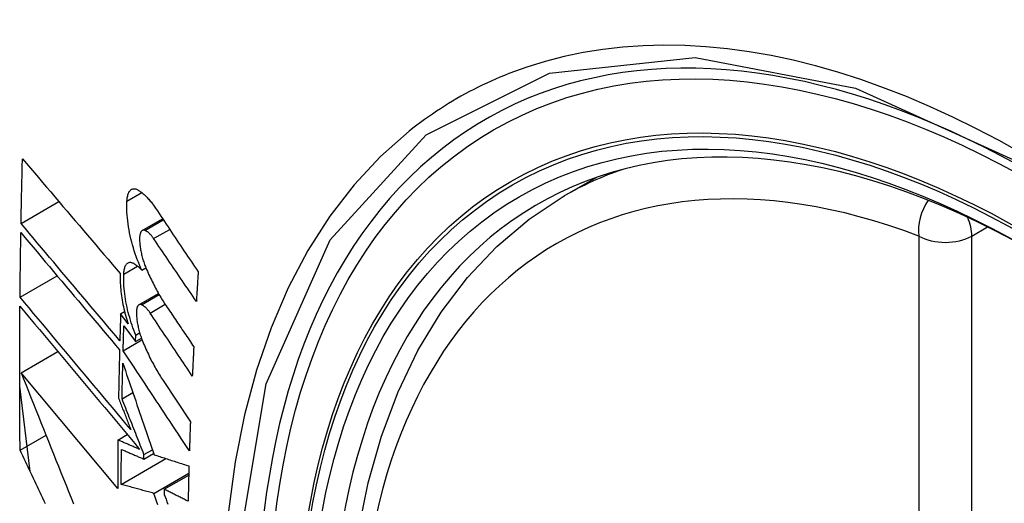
# Model space of a CAD drawing. Header units: inches. Extents: x 18 to 388, y 34 to 188.
# Tile 112 of 136: x 330.382 to 330.692, y 177.879 to 178.032. Entities that reach past the tile are written whole.
import ezdxf

# ---------------------------------------------------------------- set-up
doc = ezdxf.new("R2010")
doc.units = ezdxf.units.IN
doc.header["$MEASUREMENT"] = 0
doc.layers.add('Visible Edges(ANSI)', color=7, linetype='Continuous', lineweight=25)
doc.layers.add('Visible Tangent Edges(ANSI)', color=7, linetype='Continuous', lineweight=25)

msp = doc.modelspace()

# ---------------------------------------------------------------- linework, layer by layer
at = {"layer": 'Visible Edges(ANSI)'}
for p, q in [((330.55354, 177.97648), (330.56382, 177.98241)), ((330.38205, 177.96779), (330.39401, 177.97469)), ((330.42031, 177.96558), (330.42674, 177.96929)), ((330.42018, 177.95306), (330.42144, 177.95379)), ((330.38173, 177.94454), (330.39343, 177.9513)), ((330.41927, 177.94212), (330.42544, 177.94568)), ((330.41348, 177.9393), (330.41473, 177.94002)), ((330.41585, 177.93612), (330.41348, 177.9393)), ((330.41451, 177.9355), (330.41821, 177.93053)), ((330.41428, 177.92763), (330.42022, 177.93106)), ((330.41821, 177.93053), (330.41827, 177.93254)), ((330.41821, 177.93053), (330.42003, 177.93159)), ((330.41827, 177.93254), (330.41949, 177.93325)), ((330.3821, 177.92063), (330.39369, 177.92732)), ((330.41258, 177.88407), (330.3821, 177.92063)), ((330.38491, 177.8895), (330.38162, 177.91639)), ((330.42687, 177.91819), (330.43551, 177.90517)), ((330.41394, 177.91241), (330.41734, 177.91438)), ((330.38174, 177.89617), (330.38994, 177.9009)), ((330.41265, 177.89942), (330.41559, 177.90112)), ((330.42084, 177.89338), (330.42391, 177.89516)), ((330.42084, 177.89338), (330.42086, 177.89482)), ((330.42086, 177.89482), (330.42351, 177.89635)), ((330.41368, 177.88542), (330.42779, 177.89356)), ((330.42395, 177.88257), (330.43499, 177.88895)), ((330.42723, 177.88385), (330.43498, 177.88833)), ((330.42723, 177.88385), (330.42721, 177.88221))]:
    msp.add_line(p, q, dxfattribs=at)
at = {"layer": 'Visible Edges(ANSI)', "flags": 128}
for points in [[(330.38205, 177.96779), (330.38206, 177.96864), (330.38208, 177.96949), (330.38209, 177.97034), (330.38211, 177.9712), (330.38213, 177.97205), (330.38214, 177.9729), (330.38216, 177.97375), (330.38218, 177.97461), (330.3822, 177.97546), (330.38222, 177.97631), (330.38223, 177.97716), (330.38225, 177.97802), (330.38227, 177.97887), (330.38229, 177.97972), (330.38231, 177.98058), (330.38233, 177.98143), (330.38235, 177.98228), (330.38237, 177.98313), (330.38239, 177.98399), (330.38241, 177.98484), (330.38243, 177.9857), (330.38245, 177.98655), (330.38247, 177.9874), (330.3825, 177.98826)], [(330.3825, 177.98826), (330.38376, 177.98677), (330.38502, 177.98528), (330.38629, 177.98378), (330.38757, 177.98228), (330.38885, 177.98077), (330.39013, 177.97926), (330.39141, 177.97775), (330.3927, 177.97624), (330.39398, 177.97472), (330.39527, 177.9732), (330.39657, 177.97168), (330.39786, 177.97016), (330.39915, 177.96864), (330.40045, 177.96712), (330.40175, 177.9656), (330.40304, 177.96408), (330.40434, 177.96256), (330.40563, 177.96104), (330.40692, 177.95953), (330.40822, 177.95802), (330.40951, 177.9565), (330.4108, 177.955), (330.41209, 177.95349), (330.41337, 177.95199)], [(330.41548, 177.97482), (330.4155, 177.9752), (330.41554, 177.97557), (330.41559, 177.97591), (330.41565, 177.97625), (330.41572, 177.97656), (330.4158, 177.97686), (330.41589, 177.97714), (330.41599, 177.9774), (330.41611, 177.97763), (330.41623, 177.97785), (330.41636, 177.97805), (330.4165, 177.97822), (330.41665, 177.97837), (330.4168, 177.9785), (330.41696, 177.9786), (330.41713, 177.97868), (330.41731, 177.97874), (330.41749, 177.97878), (330.41768, 177.97879), (330.41787, 177.97878), (330.41806, 177.97875), (330.41826, 177.9787), (330.41846, 177.97862), (330.41867, 177.97852)], [(330.41867, 177.97852), (330.41891, 177.97839), (330.41916, 177.97825), (330.4194, 177.97809), (330.41964, 177.97793), (330.41989, 177.97775), (330.42014, 177.97757), (330.42038, 177.97737), (330.42063, 177.97717), (330.42088, 177.97695), (330.42112, 177.97673), (330.42137, 177.97649), (330.42162, 177.97625), (330.42186, 177.97599), (330.42211, 177.97573), (330.42236, 177.97546), (330.4226, 177.97518), (330.42285, 177.97489), (330.42309, 177.97459), (330.42333, 177.97428), (330.42357, 177.97396), (330.42381, 177.97363), (330.42405, 177.9733), (330.42429, 177.97296), (330.42453, 177.97261)], [(330.42018, 177.95306), (330.4198, 177.95387), (330.41944, 177.95471), (330.41908, 177.95556), (330.41874, 177.95643), (330.41841, 177.95732), (330.4181, 177.95823), (330.4178, 177.95914), (330.41751, 177.96007), (330.41724, 177.96101), (330.41699, 177.96195), (330.41675, 177.96291), (330.41653, 177.96386), (330.41633, 177.96482), (330.41615, 177.96577), (330.41599, 177.96673), (330.41585, 177.96767), (330.41572, 177.96862), (330.41562, 177.96955), (330.41554, 177.97047), (330.41549, 177.97138), (330.41545, 177.97227), (330.41544, 177.97314), (330.41544, 177.97399), (330.41548, 177.97482)], [(330.5211, 177.66873), (330.51337, 177.68789), (330.50651, 177.70712), (330.50056, 177.72636), (330.49556, 177.7455), (330.49152, 177.76448), (330.48847, 177.7832), (330.48642, 177.8016), (330.48539, 177.81957), (330.48539, 177.83706), (330.48643, 177.85399), (330.48851, 177.87028), (330.49164, 177.88587), (330.49583, 177.90068), (330.50106, 177.91465), (330.50733, 177.9277), (330.51463, 177.93975), (330.52294, 177.95074), (330.53224, 177.96057), (330.54246, 177.96918), (330.55354, 177.97648)], [(330.42453, 177.97261), (330.42509, 177.97177), (330.42565, 177.97094), (330.4262, 177.9701), (330.42676, 177.96926), (330.42732, 177.96843), (330.42788, 177.96759), (330.42844, 177.96675), (330.429, 177.96591), (330.42956, 177.96508), (330.43012, 177.96424), (330.43068, 177.9634), (330.43124, 177.96256), (330.4318, 177.96172), (330.43236, 177.96088), (330.43292, 177.96005), (330.43348, 177.95921), (330.43404, 177.95837), (330.4346, 177.95753), (330.43516, 177.95669), (330.43573, 177.95586), (330.43629, 177.95502), (330.43685, 177.95418), (330.43741, 177.95335), (330.43797, 177.95251)], [(330.41323, 177.93078), (330.41194, 177.93231), (330.41064, 177.93385), (330.40934, 177.93539), (330.40804, 177.93693), (330.40673, 177.93848), (330.40543, 177.94002), (330.40412, 177.94157), (330.40281, 177.94313), (330.4015, 177.94468), (330.40019, 177.94623), (330.39888, 177.94778), (330.39757, 177.94934), (330.39627, 177.95089), (330.39496, 177.95244), (330.39366, 177.95399), (330.39235, 177.95554), (330.39105, 177.95708), (330.38976, 177.95862), (330.38846, 177.96016), (330.38717, 177.9617), (330.38588, 177.96323), (330.3846, 177.96475), (330.38332, 177.96627), (330.38205, 177.96779)], [(330.42109, 177.96562), (330.42097, 177.96566), (330.42086, 177.96568), (330.42075, 177.96569), (330.42064, 177.96568), (330.42053, 177.96567), (330.42043, 177.96563), (330.42033, 177.96559), (330.42024, 177.96553), (330.42015, 177.96546), (330.42006, 177.96537), (330.41998, 177.96527), (330.41991, 177.96516), (330.41983, 177.96503), (330.41977, 177.9649), (330.41971, 177.96475), (330.41966, 177.96458), (330.41961, 177.96441), (330.41957, 177.96423), (330.41954, 177.96403), (330.41951, 177.96383), (330.41949, 177.96362), (330.41947, 177.9634), (330.41947, 177.96317), (330.41947, 177.96294)], [(330.42391, 177.96303), (330.4238, 177.96319), (330.42368, 177.96336), (330.42356, 177.96351), (330.42345, 177.96367), (330.42333, 177.96381), (330.42321, 177.96396), (330.42309, 177.9641), (330.42297, 177.96423), (330.42286, 177.96436), (330.42274, 177.96448), (330.42262, 177.9646), (330.4225, 177.96471), (330.42238, 177.96482), (330.42226, 177.96492), (330.42214, 177.96502), (330.42202, 177.96511), (330.4219, 177.96519), (330.42179, 177.96527), (330.42167, 177.96535), (330.42155, 177.96541), (330.42143, 177.96547), (330.42132, 177.96553), (330.4212, 177.96558), (330.42109, 177.96562)], [(330.38173, 177.94454), (330.38173, 177.94539), (330.38174, 177.94623), (330.38175, 177.94708), (330.38176, 177.94793), (330.38177, 177.94878), (330.38178, 177.94962), (330.38179, 177.95047), (330.3818, 177.95132), (330.38181, 177.95217), (330.38182, 177.95302), (330.38183, 177.95387), (330.38184, 177.95471), (330.38185, 177.95556), (330.38186, 177.95641), (330.38188, 177.95726), (330.38189, 177.95811), (330.3819, 177.95896), (330.38191, 177.95981), (330.38193, 177.96066), (330.38194, 177.9615), (330.38195, 177.96235), (330.38197, 177.9632), (330.38198, 177.96405), (330.382, 177.9649)], [(330.382, 177.9649), (330.38327, 177.96339), (330.38455, 177.96187), (330.38583, 177.96034), (330.38712, 177.95881), (330.38841, 177.95727), (330.3897, 177.95573), (330.391, 177.95419), (330.3923, 177.95265), (330.3936, 177.9511), (330.3949, 177.94955), (330.39621, 177.948), (330.39751, 177.94644), (330.39882, 177.94489), (330.40013, 177.94334), (330.40144, 177.94178), (330.40274, 177.94023), (330.40405, 177.93868), (330.40536, 177.93713), (330.40666, 177.93558), (330.40797, 177.93403), (330.40927, 177.93249), (330.41057, 177.93095), (330.41186, 177.92941), (330.41315, 177.92788)], [(330.41947, 177.96294), (330.41947, 177.96258), (330.41949, 177.96221), (330.41951, 177.96184), (330.41954, 177.96146), (330.41958, 177.96108), (330.41962, 177.9607), (330.41967, 177.96031), (330.41973, 177.95992), (330.41979, 177.95953), (330.41986, 177.95913), (330.41994, 177.95874), (330.42002, 177.95835), (330.42011, 177.95795), (330.4202, 177.95756), (330.4203, 177.95717), (330.42041, 177.95678), (330.42052, 177.9564), (330.42064, 177.95602), (330.42076, 177.95564), (330.42088, 177.95526), (330.42102, 177.95489), (330.42115, 177.95453), (330.42129, 177.95417), (330.42143, 177.95382)], [(330.43739, 177.94319), (330.43682, 177.94402), (330.43626, 177.94484), (330.4357, 177.94567), (330.43514, 177.9465), (330.43458, 177.94732), (330.43401, 177.94815), (330.43345, 177.94898), (330.43289, 177.9498), (330.43233, 177.95063), (330.43176, 177.95146), (330.4312, 177.95228), (330.43064, 177.95311), (330.43008, 177.95394), (330.42952, 177.95477), (330.42895, 177.95559), (330.42839, 177.95642), (330.42783, 177.95725), (330.42727, 177.95807), (330.42671, 177.9589), (330.42615, 177.95973), (330.42559, 177.96055), (330.42503, 177.96138), (330.42447, 177.9622), (330.42391, 177.96303)], [(330.41447, 177.95179), (330.4145, 177.95216), (330.41453, 177.95252), (330.41457, 177.95286), (330.41463, 177.95318), (330.4147, 177.95348), (330.41478, 177.95377), (330.41486, 177.95404), (330.41496, 177.95428), (330.41507, 177.95451), (330.41519, 177.95471), (330.41531, 177.9549), (330.41545, 177.95506), (330.41559, 177.9552), (330.41574, 177.95531), (330.4159, 177.95541), (330.41606, 177.95548), (330.41623, 177.95552), (330.41641, 177.95555), (330.41659, 177.95555), (330.41677, 177.95553), (330.41696, 177.95548), (330.41716, 177.95542), (330.41735, 177.95533), (330.41755, 177.95522)], [(330.41755, 177.95522), (330.41766, 177.95515), (330.41777, 177.95509), (330.41788, 177.95502), (330.41798, 177.95494), (330.41809, 177.95487), (330.4182, 177.95479), (330.41831, 177.95471), (330.41842, 177.95463), (330.41853, 177.95455), (330.41864, 177.95447), (330.41875, 177.95438), (330.41886, 177.95429), (330.41897, 177.9542), (330.41908, 177.9541), (330.41919, 177.95401), (330.4193, 177.95391), (330.41941, 177.95381), (330.41952, 177.95371), (330.41963, 177.95361), (330.41974, 177.9535), (330.41985, 177.9534), (330.41996, 177.95329), (330.42007, 177.95317), (330.42018, 177.95306)], [(330.42143, 177.95382), (330.42168, 177.95325), (330.42192, 177.95269), (330.42217, 177.95213), (330.42242, 177.95158), (330.42267, 177.95103), (330.42293, 177.95049), (330.42318, 177.94996), (330.42344, 177.94943), (330.42371, 177.94891), (330.42397, 177.94839), (330.42424, 177.94788), (330.4245, 177.94737), (330.42477, 177.94687), (330.42504, 177.94638), (330.42532, 177.94589), (330.42559, 177.94541), (330.42587, 177.94494), (330.42615, 177.94448), (330.42643, 177.94402), (330.42671, 177.94356), (330.42699, 177.94312), (330.42728, 177.94268), (330.42756, 177.94225), (330.42785, 177.94182)], [(330.41337, 177.95199), (330.41335, 177.9514), (330.41334, 177.9508), (330.41334, 177.95019), (330.41335, 177.94956), (330.41337, 177.94893), (330.41341, 177.94829), (330.41346, 177.94764), (330.41352, 177.94698), (330.41359, 177.94632), (330.41367, 177.94565), (330.41376, 177.94497), (330.41386, 177.94429), (330.41397, 177.94361), (330.4141, 177.94292), (330.41423, 177.94223), (330.41438, 177.94154), (330.41453, 177.94086), (330.41469, 177.94017), (330.41486, 177.93948), (330.41504, 177.9388), (330.41523, 177.93812), (330.41543, 177.93745), (330.41564, 177.93678), (330.41585, 177.93612)], [(330.41827, 177.93254), (330.41797, 177.9333), (330.41767, 177.93407), (330.41738, 177.93485), (330.41711, 177.93565), (330.41684, 177.93645), (330.41659, 177.93726), (330.41635, 177.93808), (330.41612, 177.93891), (330.4159, 177.93974), (330.41569, 177.94058), (330.4155, 177.94142), (330.41533, 177.94226), (330.41517, 177.9431), (330.41502, 177.94393), (330.41489, 177.94476), (330.41478, 177.94559), (330.41468, 177.94641), (330.4146, 177.94722), (330.41454, 177.94801), (330.41449, 177.9488), (330.41446, 177.94957), (330.41445, 177.95033), (330.41445, 177.95107), (330.41447, 177.95179)], [(330.43797, 177.95251), (330.43794, 177.95212), (330.43792, 177.95173), (330.43789, 177.95134), (330.43787, 177.95096), (330.43784, 177.95057), (330.43782, 177.95018), (330.43779, 177.94979), (330.43777, 177.9494), (330.43775, 177.94901), (330.43772, 177.94863), (330.4377, 177.94824), (330.43767, 177.94785), (330.43765, 177.94746), (330.43762, 177.94707), (330.4376, 177.94668), (330.43758, 177.9463), (330.43755, 177.94591), (330.43753, 177.94552), (330.4375, 177.94513), (330.43748, 177.94474), (330.43746, 177.94436), (330.43743, 177.94397), (330.43741, 177.94358), (330.43739, 177.94319)], [(330.41672, 177.90269), (330.41528, 177.90442), (330.41382, 177.90615), (330.41237, 177.90789), (330.41091, 177.90964), (330.40944, 177.91139), (330.40797, 177.91314), (330.4065, 177.9149), (330.40503, 177.91666), (330.40356, 177.91842), (330.40209, 177.92018), (330.40061, 177.92194), (330.39914, 177.9237), (330.39767, 177.92546), (330.3962, 177.92722), (330.39473, 177.92898), (330.39327, 177.93073), (330.39181, 177.93248), (330.39035, 177.93422), (330.3889, 177.93596), (330.38745, 177.93769), (330.38601, 177.93941), (330.38457, 177.94113), (330.38315, 177.94284), (330.38173, 177.94454)], [(330.38174, 177.89617), (330.38172, 177.89806), (330.38171, 177.89994), (330.38169, 177.90183), (330.38168, 177.90372), (330.38167, 177.90561), (330.38165, 177.9075), (330.38164, 177.90939), (330.38164, 177.91128), (330.38163, 177.91317), (330.38162, 177.91507), (330.38162, 177.91696), (330.38162, 177.91886), (330.38162, 177.92075), (330.38162, 177.92265), (330.38162, 177.92455), (330.38162, 177.92645), (330.38163, 177.92835), (330.38163, 177.93025), (330.38164, 177.93215), (330.38165, 177.93405), (330.38166, 177.93595), (330.38167, 177.93786), (330.38169, 177.93976), (330.3817, 177.94167)], [(330.3817, 177.94167), (330.38323, 177.93984), (330.38476, 177.938), (330.38631, 177.93615), (330.38786, 177.93429), (330.38942, 177.93243), (330.39099, 177.93055), (330.39256, 177.92867), (330.39414, 177.92678), (330.39572, 177.92489), (330.39731, 177.92299), (330.3989, 177.92108), (330.40049, 177.91918), (330.40208, 177.91727), (330.40368, 177.91537), (330.40527, 177.91346), (330.40686, 177.91155), (330.40845, 177.90965), (330.41004, 177.90775), (330.41163, 177.90585), (330.41321, 177.90396), (330.41479, 177.90207), (330.41636, 177.90019), (330.41793, 177.89832), (330.41949, 177.89645)], [(330.42002, 177.94215), (330.41991, 177.94219), (330.4198, 177.94221), (330.41969, 177.94222), (330.41959, 177.94222), (330.41948, 177.9422), (330.41939, 177.94217), (330.41929, 177.94213), (330.4192, 177.94207), (330.41911, 177.942), (330.41903, 177.94192), (330.41895, 177.94182), (330.41888, 177.94171), (330.41881, 177.94159), (330.41875, 177.94145), (330.41869, 177.9413), (330.41864, 177.94114), (330.4186, 177.94097), (330.41856, 177.94079), (330.41853, 177.9406), (330.4185, 177.9404), (330.41848, 177.94019), (330.41847, 177.93997), (330.41847, 177.93975), (330.41847, 177.93951)], [(330.4228, 177.93953), (330.42269, 177.9397), (330.42257, 177.93986), (330.42246, 177.94002), (330.42234, 177.94017), (330.42223, 177.94032), (330.42211, 177.94047), (330.42199, 177.94061), (330.42188, 177.94074), (330.42176, 177.94087), (330.42164, 177.94099), (330.42152, 177.94111), (330.42141, 177.94123), (330.42129, 177.94133), (330.42117, 177.94144), (330.42106, 177.94153), (330.42094, 177.94163), (330.42082, 177.94171), (330.42071, 177.94179), (330.42059, 177.94187), (330.42048, 177.94194), (330.42036, 177.942), (330.42025, 177.94206), (330.42014, 177.94211), (330.42002, 177.94215)], [(330.42785, 177.94182), (330.42822, 177.94128), (330.42858, 177.94074), (330.42894, 177.9402), (330.4293, 177.93966), (330.42967, 177.93912), (330.43003, 177.93858), (330.43039, 177.93804), (330.43076, 177.9375), (330.43112, 177.93696), (330.43148, 177.93642), (330.43185, 177.93588), (330.43221, 177.93534), (330.43258, 177.9348), (330.43294, 177.93426), (330.4333, 177.93371), (330.43367, 177.93317), (330.43403, 177.93263), (330.43439, 177.93209), (330.43476, 177.93155), (330.43512, 177.93101), (330.43549, 177.93047), (330.43585, 177.92993), (330.43621, 177.92939), (330.43658, 177.92885)], [(330.41348, 177.9393), (330.41347, 177.93894), (330.41346, 177.93859), (330.41345, 177.93823), (330.41344, 177.93788), (330.41342, 177.93752), (330.41341, 177.93717), (330.4134, 177.93681), (330.41339, 177.93646), (330.41338, 177.9361), (330.41337, 177.93575), (330.41336, 177.93539), (330.41335, 177.93504), (330.41334, 177.93468), (330.41333, 177.93433), (330.41332, 177.93397), (330.41331, 177.93362), (330.4133, 177.93326), (330.41329, 177.93291), (330.41328, 177.93255), (330.41327, 177.9322), (330.41326, 177.93185), (330.41325, 177.93149), (330.41324, 177.93114), (330.41323, 177.93078)], [(330.41847, 177.93951), (330.41848, 177.93915), (330.4185, 177.93879), (330.41852, 177.93842), (330.41856, 177.93804), (330.4186, 177.93766), (330.41864, 177.93728), (330.41869, 177.93689), (330.41875, 177.93651), (330.41882, 177.93611), (330.41889, 177.93572), (330.41897, 177.93533), (330.41906, 177.93494), (330.41915, 177.93454), (330.41924, 177.93415), (330.41935, 177.93376), (330.41945, 177.93337), (330.41957, 177.93299), (330.41969, 177.93261), (330.41981, 177.93223), (330.41993, 177.93185), (330.42007, 177.93148), (330.4202, 177.93112), (330.42034, 177.93076), (330.42049, 177.93041)], [(330.43612, 177.9196), (330.43556, 177.92043), (330.43501, 177.92126), (330.43445, 177.92209), (330.4339, 177.92292), (330.43334, 177.92375), (330.43279, 177.92458), (330.43223, 177.92541), (330.43168, 177.92624), (330.43112, 177.92708), (330.43056, 177.92791), (330.43001, 177.92874), (330.42945, 177.92957), (330.4289, 177.9304), (330.42834, 177.93123), (330.42779, 177.93206), (330.42723, 177.93289), (330.42668, 177.93372), (330.42612, 177.93455), (330.42557, 177.93538), (330.42501, 177.93621), (330.42446, 177.93704), (330.42391, 177.93787), (330.42335, 177.9387), (330.4228, 177.93953)], [(330.41428, 177.92763), (330.41429, 177.92796), (330.4143, 177.92829), (330.41431, 177.92861), (330.41432, 177.92894), (330.41433, 177.92927), (330.41433, 177.9296), (330.41434, 177.92993), (330.41435, 177.93025), (330.41436, 177.93058), (330.41437, 177.93091), (330.41438, 177.93124), (330.41439, 177.93156), (330.4144, 177.93189), (330.41441, 177.93222), (330.41442, 177.93255), (330.41443, 177.93288), (330.41444, 177.9332), (330.41445, 177.93353), (330.41446, 177.93386), (330.41447, 177.93419), (330.41448, 177.93452), (330.41449, 177.93484), (330.4145, 177.93517), (330.41451, 177.9355)], [(330.41315, 177.92788), (330.41314, 177.92724), (330.41312, 177.92661), (330.41311, 177.92597), (330.41309, 177.92533), (330.41308, 177.92469), (330.41306, 177.92406), (330.41305, 177.92342), (330.41303, 177.92278), (330.41302, 177.92215), (330.413, 177.92151), (330.41299, 177.92087), (330.41297, 177.92023), (330.41296, 177.9196), (330.41295, 177.91896), (330.41293, 177.91832), (330.41292, 177.91769), (330.41291, 177.91705), (330.4129, 177.91642), (330.41289, 177.91578), (330.41287, 177.91514), (330.41286, 177.91451), (330.41285, 177.91387), (330.41284, 177.91324), (330.41283, 177.9126)], [(330.42049, 177.93041), (330.42073, 177.92983), (330.42097, 177.92926), (330.42122, 177.9287), (330.42147, 177.92814), (330.42172, 177.92758), (330.42197, 177.92703), (330.42223, 177.92649), (330.42249, 177.92595), (330.42275, 177.92542), (330.42301, 177.92489), (330.42328, 177.92437), (330.42354, 177.92386), (330.42381, 177.92335), (330.42408, 177.92285), (330.42435, 177.92235), (330.42462, 177.92186), (330.4249, 177.92138), (330.42518, 177.9209), (330.42546, 177.92043), (330.42574, 177.91997), (330.42602, 177.91951), (330.4263, 177.91906), (330.42658, 177.91862), (330.42687, 177.91819)], [(330.43658, 177.92885), (330.43656, 177.92846), (330.43654, 177.92808), (330.43652, 177.92769), (330.4365, 177.92731), (330.43648, 177.92692), (330.43646, 177.92654), (330.43644, 177.92615), (330.43642, 177.92576), (330.4364, 177.92538), (330.43638, 177.92499), (330.43636, 177.92461), (330.43634, 177.92422), (330.43632, 177.92384), (330.4363, 177.92345), (330.43628, 177.92307), (330.43626, 177.92268), (330.43625, 177.9223), (330.43623, 177.92191), (330.43621, 177.92153), (330.43619, 177.92114), (330.43617, 177.92076), (330.43615, 177.92037), (330.43613, 177.91999), (330.43612, 177.9196)], [(330.43519, 177.896), (330.43432, 177.89732), (330.43345, 177.89863), (330.43258, 177.89995), (330.43171, 177.90127), (330.43084, 177.90259), (330.42997, 177.90391), (330.4291, 177.90523), (330.42822, 177.90655), (330.42735, 177.90787), (330.42648, 177.90919), (330.42561, 177.91051), (330.42473, 177.91183), (330.42386, 177.91315), (330.42299, 177.91447), (330.42211, 177.91579), (330.42124, 177.91711), (330.42037, 177.91843), (330.4195, 177.91974), (330.41863, 177.92106), (330.41776, 177.92238), (330.41689, 177.92369), (330.41602, 177.92501), (330.41515, 177.92632), (330.41428, 177.92763)], [(330.41394, 177.91241), (330.41395, 177.91288), (330.41396, 177.91335), (330.41397, 177.91382), (330.41398, 177.91429), (330.41399, 177.91476), (330.414, 177.91523), (330.41401, 177.9157), (330.41401, 177.91617), (330.41402, 177.91664), (330.41403, 177.9171), (330.41404, 177.91757), (330.41405, 177.91804), (330.41406, 177.91851), (330.41407, 177.91898), (330.41408, 177.91945), (330.41409, 177.91992), (330.4141, 177.92039), (330.41412, 177.92086), (330.41413, 177.92133), (330.41414, 177.9218), (330.41415, 177.92227), (330.41416, 177.92274), (330.41417, 177.92321), (330.41418, 177.92368)], [(330.41418, 177.92368), (330.41458, 177.9225), (330.41498, 177.92132), (330.41538, 177.92014), (330.41579, 177.91895), (330.41619, 177.91776), (330.4166, 177.91656), (330.41701, 177.91536), (330.41742, 177.91416), (330.41783, 177.91296), (330.41824, 177.91175), (330.41865, 177.91054), (330.41906, 177.90934), (330.41948, 177.90812), (330.41989, 177.90691), (330.42031, 177.9057), (330.42072, 177.90449), (330.42113, 177.90327), (330.42155, 177.90206), (330.42196, 177.90085), (330.42238, 177.89963), (330.4228, 177.89842), (330.42321, 177.89721), (330.42363, 177.896), (330.42404, 177.89479)], [(330.3821, 177.92063), (330.38286, 177.91869), (330.38364, 177.91675), (330.38441, 177.9148), (330.38518, 177.91284), (330.38596, 177.91088), (330.38674, 177.90891), (330.38753, 177.90695), (330.38831, 177.90497), (330.3891, 177.903), (330.38989, 177.90102), (330.39068, 177.89904), (330.39147, 177.89706), (330.39226, 177.89508), (330.39306, 177.8931), (330.39385, 177.89111), (330.39465, 177.88913), (330.39544, 177.88715), (330.39624, 177.88516), (330.39704, 177.88318), (330.39783, 177.8812), (330.39863, 177.87923)], [(330.41283, 177.9126), (330.41299, 177.91219), (330.41315, 177.91178), (330.41331, 177.91137), (330.41347, 177.91095), (330.41364, 177.91054), (330.4138, 177.91013), (330.41396, 177.90972), (330.41412, 177.9093), (330.41428, 177.90889), (330.41445, 177.90848), (330.41461, 177.90806), (330.41477, 177.90765), (330.41493, 177.90724), (330.4151, 177.90682), (330.41526, 177.90641), (330.41542, 177.906), (330.41558, 177.90558), (330.41575, 177.90517), (330.41591, 177.90476), (330.41607, 177.90434), (330.41623, 177.90393), (330.4164, 177.90352), (330.41656, 177.9031), (330.41672, 177.90269)], [(330.42086, 177.89482), (330.42057, 177.89555), (330.42028, 177.89629), (330.41999, 177.89702), (330.4197, 177.89776), (330.41941, 177.8985), (330.41912, 177.89923), (330.41883, 177.89997), (330.41854, 177.9007), (330.41825, 177.90144), (330.41796, 177.90217), (330.41767, 177.90291), (330.41738, 177.90365), (330.4171, 177.90438), (330.41681, 177.90511), (330.41652, 177.90585), (330.41623, 177.90658), (330.41594, 177.90731), (330.41566, 177.90804), (330.41537, 177.90877), (330.41508, 177.9095), (330.4148, 177.91023), (330.41451, 177.91096), (330.41423, 177.91169), (330.41394, 177.91241)], [(330.43551, 177.90517), (330.43549, 177.90478), (330.43548, 177.9044), (330.43546, 177.90402), (330.43545, 177.90364), (330.43544, 177.90325), (330.43542, 177.90287), (330.43541, 177.90249), (330.43539, 177.90211), (330.43538, 177.90172), (330.43537, 177.90134), (330.43535, 177.90096), (330.43534, 177.90058), (330.43533, 177.9002), (330.43532, 177.89982), (330.4353, 177.89943), (330.43529, 177.89905), (330.43528, 177.89867), (330.43527, 177.89829), (330.43525, 177.89791), (330.43524, 177.89753), (330.43523, 177.89715), (330.43522, 177.89677), (330.4352, 177.89638), (330.43519, 177.896)], [(330.41265, 177.89942), (330.41265, 177.89878), (330.41264, 177.89814), (330.41264, 177.8975), (330.41263, 177.89686), (330.41263, 177.89622), (330.41262, 177.89558), (330.41262, 177.89494), (330.41261, 177.8943), (330.41261, 177.89366), (330.41261, 177.89302), (330.4126, 177.89238), (330.4126, 177.89174), (330.4126, 177.8911), (330.4126, 177.89046), (330.41259, 177.88982), (330.41259, 177.88918), (330.41259, 177.88854), (330.41259, 177.8879), (330.41259, 177.88726), (330.41259, 177.88663), (330.41258, 177.88599), (330.41258, 177.88535), (330.41258, 177.88471), (330.41258, 177.88407)], [(330.41949, 177.89645), (330.41921, 177.89657), (330.41892, 177.8967), (330.41863, 177.89682), (330.41835, 177.89695), (330.41806, 177.89707), (330.41778, 177.89719), (330.41749, 177.89732), (330.41721, 177.89744), (330.41692, 177.89756), (330.41664, 177.89769), (330.41635, 177.89781), (330.41607, 177.89794), (330.41578, 177.89806), (330.4155, 177.89818), (330.41521, 177.89831), (330.41493, 177.89843), (330.41464, 177.89856), (330.41436, 177.89868), (330.41407, 177.8988), (330.41379, 177.89893), (330.41351, 177.89905), (330.41322, 177.89918), (330.41294, 177.8993), (330.41265, 177.89942)], [(330.38977, 177.87926), (330.38935, 177.88015), (330.38892, 177.88104), (330.3885, 177.88194), (330.38807, 177.88283), (330.38765, 177.88372), (330.38723, 177.88461), (330.3868, 177.8855), (330.38638, 177.88639), (330.38596, 177.88728), (330.38553, 177.88817), (330.38511, 177.88906), (330.38469, 177.88995), (330.38427, 177.89084), (330.38385, 177.89173), (330.38342, 177.89262), (330.383, 177.89351), (330.38258, 177.8944), (330.38216, 177.89528), (330.38174, 177.89617)], [(330.41368, 177.88542), (330.41368, 177.88588), (330.41368, 177.88634), (330.41368, 177.8868), (330.41368, 177.88726), (330.41368, 177.88772), (330.41368, 177.88818), (330.41369, 177.88864), (330.41369, 177.8891), (330.41369, 177.88956), (330.41369, 177.89002), (330.41369, 177.89048), (330.4137, 177.89094), (330.4137, 177.8914), (330.4137, 177.89186), (330.4137, 177.89232), (330.41371, 177.89278), (330.41371, 177.89324), (330.41371, 177.89371), (330.41371, 177.89417), (330.41372, 177.89463), (330.41372, 177.89509), (330.41373, 177.89555), (330.41373, 177.89601), (330.41373, 177.89647)], [(330.41373, 177.89647), (330.41403, 177.89634), (330.41432, 177.89622), (330.41462, 177.89609), (330.41491, 177.89596), (330.41521, 177.89583), (330.4155, 177.8957), (330.4158, 177.89557), (330.41609, 177.89544), (330.41639, 177.89531), (330.41668, 177.89518), (330.41698, 177.89505), (330.41728, 177.89493), (330.41757, 177.8948), (330.41787, 177.89467), (330.41817, 177.89454), (330.41846, 177.89441), (330.41876, 177.89428), (330.41906, 177.89415), (330.41935, 177.89402), (330.41965, 177.89389), (330.41995, 177.89376), (330.42024, 177.89364), (330.42054, 177.89351), (330.42084, 177.89338)], [(330.42404, 177.89479), (330.42449, 177.89464), (330.42495, 177.89449), (330.4254, 177.89434), (330.42586, 177.89419), (330.42631, 177.89405), (330.42677, 177.8939), (330.42723, 177.89375), (330.42768, 177.8936), (330.42814, 177.89345), (330.4286, 177.8933), (330.42906, 177.89315), (330.42952, 177.893), (330.42998, 177.89285), (330.43044, 177.89271), (330.4309, 177.89256), (330.43136, 177.89241), (330.43182, 177.89226), (330.43228, 177.89211), (330.43274, 177.89196), (330.43321, 177.89182), (330.43367, 177.89167), (330.43413, 177.89152), (330.43459, 177.89138), (330.43505, 177.89123)], [(330.43505, 177.89123), (330.43504, 177.89076), (330.43503, 177.8903), (330.43502, 177.88983), (330.435, 177.88936), (330.43499, 177.8889), (330.43498, 177.88843), (330.43497, 177.88796), (330.43496, 177.8875), (330.43495, 177.88703), (330.43494, 177.88657), (330.43492, 177.8861), (330.43491, 177.88564), (330.4349, 177.88517), (330.43489, 177.88471), (330.43488, 177.88424), (330.43487, 177.88378), (330.43486, 177.88331), (330.43485, 177.88285), (330.43484, 177.88238), (330.43483, 177.88192), (330.43482, 177.88145), (330.43481, 177.88099), (330.43481, 177.88052), (330.4348, 177.88006)], [(330.42395, 177.88257), (330.42352, 177.88269), (330.42309, 177.88281), (330.42266, 177.88293), (330.42223, 177.88305), (330.4218, 177.88316), (330.42137, 177.88328), (330.42094, 177.8834), (330.42051, 177.88352), (330.42008, 177.88364), (330.41965, 177.88376), (330.41922, 177.88388), (330.41879, 177.88399), (330.41837, 177.88411), (330.41794, 177.88423), (330.41751, 177.88435), (330.41708, 177.88447), (330.41665, 177.88459), (330.41623, 177.88471), (330.4158, 177.88483), (330.41537, 177.88494), (330.41495, 177.88506), (330.41452, 177.88518), (330.4141, 177.8853), (330.41368, 177.88542)], [(330.42526, 177.87891), (330.42482, 177.88013), (330.42439, 177.88136), (330.42395, 177.88257)], [(330.42721, 177.88221), (330.42751, 177.88146), (330.42782, 177.8807), (330.42812, 177.87995), (330.42843, 177.8792)], [(330.4348, 177.88006), (330.43448, 177.88022), (330.43416, 177.88037), (330.43385, 177.88053), (330.43353, 177.88069), (330.43322, 177.88085), (330.4329, 177.88101), (330.43258, 177.88116), (330.43227, 177.88132), (330.43195, 177.88148), (330.43164, 177.88164), (330.43132, 177.8818), (330.431, 177.88195), (330.43069, 177.88211), (330.43037, 177.88227), (330.43006, 177.88243), (330.42974, 177.88259), (330.42943, 177.88275), (330.42911, 177.8829), (330.4288, 177.88306), (330.42848, 177.88322), (330.42817, 177.88338), (330.42786, 177.88354), (330.42754, 177.8837), (330.42723, 177.88385)]]:
    msp.add_lwpolyline(points, dxfattribs=at)
at = {"layer": 'Visible Edges(ANSI)'}
for centre, major_axis, start_param, end_param in [((330.80748, 177.19913), (-0.64961, 1.12515), 5.161526, 5.834048), ((330.70273, 177.70121), (0.15748, -0.27276), 2.363977, 7.060801)]:
    msp.add_ellipse(centre, major_axis=major_axis, ratio=0.57735, start_param=start_param, end_param=end_param, dxfattribs=at)
msp.add_ellipse((330.69925, 177.6992), major_axis=(-0.15994, 0.27703), ratio=0.57735, dxfattribs=at)
at = {"layer": 'Visible Tangent Edges(ANSI)'}
for p, q in [((330.41548, 177.97482), (330.42018, 177.97754)), ((330.42109, 177.96562), (330.42694, 177.969)), ((330.42391, 177.96303), (330.42897, 177.96595)), ((330.6822, 177.96383), (330.68719, 177.96672)), ((330.6655, 177.96383), (330.6655, 177.47916)), ((330.6822, 177.47916), (330.6822, 177.96383)), ((330.41447, 177.95179), (330.41883, 177.95431)), ((330.42002, 177.94215), (330.42561, 177.94538)), ((330.4228, 177.93953), (330.42755, 177.94227))]:
    msp.add_line(p, q, dxfattribs=at)
at = {"layer": 'Visible Tangent Edges(ANSI)', "flags": 128}
for points in [[(330.69813, 177.98988), (330.69082, 177.99397), (330.6835, 177.99782), (330.67619, 178.00142), (330.66888, 178.00477), (330.6616, 178.00785), (330.65434, 178.01068), (330.64713, 178.01325), (330.63996, 178.01555), (330.63285, 178.01757), (330.6258, 178.01933), (330.61883, 178.0208), (330.61191, 178.02201), (330.60505, 178.02294), (330.59827, 178.0236), (330.59157, 178.02399), (330.58495, 178.0241), (330.57843, 178.02393), (330.57202, 178.02349), (330.56572, 178.02277), (330.55954, 178.02178), (330.55348, 178.02053), (330.54755, 178.019), (330.54174, 178.0172), (330.53607, 178.01514)], [(330.92645, 177.45107), (330.89983, 177.41293), (330.86403, 177.38805), (330.82068, 177.3775), (330.77154, 177.38169), (330.71899, 177.40044), (330.66544, 177.43295), (330.61346, 177.47762), (330.56533, 177.53254), (330.52347, 177.59491), (330.48985, 177.66199), (330.46572, 177.73106), (330.45227, 177.79865), (330.45013, 177.86172), (330.45938, 177.91715), (330.47967, 177.9626), (330.50993, 177.99581), (330.54887, 178.01527), (330.59484, 178.02025), (330.64551, 178.01048), (330.69863, 177.98643)], [(330.53607, 178.01514), (330.53465, 178.01457), (330.53324, 178.01399), (330.53183, 178.01338), (330.53044, 178.01277), (330.52905, 178.01213), (330.52767, 178.01148), (330.52631, 178.01081), (330.52495, 178.01013), (330.5236, 178.00943), (330.52226, 178.00871), (330.52093, 178.00797), (330.51961, 178.00722), (330.5183, 178.00646), (330.517, 178.00567), (330.51571, 178.00487), (330.51443, 178.00405), (330.51316, 178.00322), (330.5119, 178.00237), (330.51064, 178.00151), (330.5094, 178.00062), (330.50817, 177.99973), (330.50695, 177.99881), (330.50574, 177.99788), (330.50455, 177.99694)], [(330.50455, 177.99694), (330.49552, 177.98895), (330.48716, 177.97998), (330.4795, 177.97006), (330.47256, 177.95922), (330.46638, 177.94748), (330.46097, 177.93488), (330.45636, 177.92147), (330.45258, 177.90732), (330.44963, 177.89248), (330.44752, 177.87698), (330.44625, 177.86088), (330.44582, 177.84419), (330.44625, 177.82698), (330.44754, 177.80933), (330.44967, 177.79133), (330.45263, 177.77302), (330.45642, 177.75448), (330.46102, 177.73574), (330.46641, 177.71689), (330.47259, 177.69796), (330.47953, 177.67904)]]:
    msp.add_lwpolyline(points, dxfattribs=at)
at = {"layer": 'Visible Tangent Edges(ANSI)'}
for centre, major_axis, ratio, start_param, end_param in [((330.70174, 177.70063), (-0.17318, 0.29996), 0.57735, 5.05527, 10.652693), ((330.70169, 177.7006), (-0.15059, 0.26083), 0.57735, 5.66855, 8.468616), ((330.71004, 177.70543), (-0.1565, 0.27106), 0.57735, 6.171189, 6.283185), ((330.67385, 177.96866), (-0.00418, -0.01105), 0.667065, 4.356432, 5.396522), ((330.67385, 177.96866), (0.00591, -0.01023), 0.57735, 0.785398, 1.348991), ((330.67385, 177.96866), (-0.01181, 0), 0.57735, 0.785398, 2.356194)]:
    msp.add_ellipse(centre, major_axis=major_axis, ratio=ratio, start_param=start_param, end_param=end_param, dxfattribs=at)
for centre, major_axis in [((330.70233, 177.70097), (0.17111, -0.29637)), ((330.69936, 177.69926), (-0.1627, 0.2818)), ((330.69925, 177.6992), (0.1621, -0.28076))]:
    msp.add_ellipse(centre, major_axis=major_axis, ratio=0.57735, dxfattribs=at)

doc.saveas('drawing.dxf')
